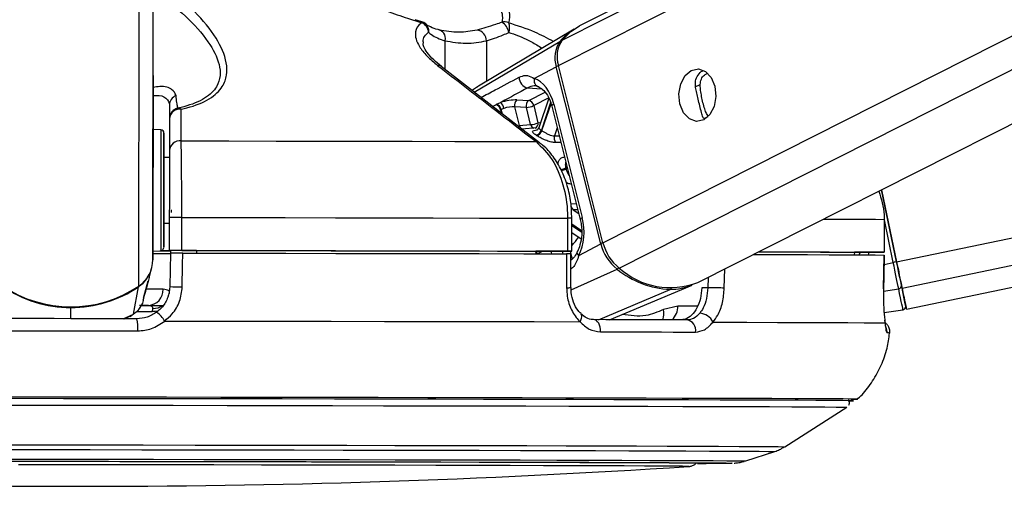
# Model space of a CAD drawing. Header units: millimetres. Extents: x 20 to 19631, y 28 to 16288.
# Tile 8 of 124: x 3429 to 3609, y 6405 to 6490. Entities that reach past the tile are written whole.
import ezdxf

# ---------------------------------------------------------------- set-up
doc = ezdxf.new("R2010")
doc.units = ezdxf.units.MM
doc.header["$LTSCALE"] = 2

msp = doc.modelspace()

# ---------------------------------------------------------------- linework, layer by layer
at = {"color": 8, "linetype": 'Continuous', "lineweight": 25}
for p, q in [((3527.66, 6481.98), (3786.16, 6612.47)), ((3528.32, 6486.62), (3777.64, 6612.47)), ((3535.79, 6449.63), (3858.37, 6612.47)), ((3538.77, 6444.99), (3870.55, 6612.47)), ((3589.44, 6446.15), (4390.15, 6612.47)), ((3590.44, 6441.33), (4414.38, 6612.47)), ((3453.55, 6446.52), (3453.76, 6602.96)), ((3450.97, 6441.7), (3451.17, 6587.81)), ((3506.9, 6486.5), (3506.9, 6481.28)), ((3512.28, 6477.1), (3527.92, 6486.38)), ((3514.5, 6486.48), (3514.49, 6479.07)), ((3513.06, 6478.21), (3511.94, 6477.47)), ((3552.62, 6478.06), (3553.56, 6478.54)), ((3522.05, 6477.9), (3524.56, 6477.72)), ((3522.22, 6475.6), (3525.22, 6477.12)), ((3525.88, 6476.05), (3523.13, 6474.66)), ((3526.23, 6475.2), (3524.54, 6470.17)), ((3524.65, 6470.09), (3526.3, 6474.99)), ((3516.43, 6473.73), (3516.22, 6473.75)), ((3517.08, 6473.9), (3517.25, 6473.25)), ((3517.42, 6473.11), (3517.2, 6473.96)), ((3554.26, 6472.3), (3555.02, 6472.69)), ((3527.44, 6470.6), (3526.94, 6469.14)), ((3526.94, 6469.14), (3527.8, 6469.15)), ((3529.25, 6463.4), (3529.01, 6463.28)), ((3529.05, 6463.1), (3529.29, 6463.23)), ((3529.95, 6456.74), (3530.91, 6456.77)), ((3531.19, 6455.66), (3530.34, 6455.63)), ((3530.34, 6455.63), (3531.37, 6454.93)), ((3588.82, 6446.02), (3587.2, 6453.81)), ((3531.87, 6451.81), (3530.11, 6452.99)), ((3530.11, 6452.78), (3531.88, 6451.6)), ((3526.26, 6448.09), (3526.38, 6447.6)), ((3528.51, 6447.59), (3528.38, 6448.09)), ((3529.8, 6448.09), (3529.92, 6447.6)), ((3582.76, 6447.88), (3582.57, 6447.41)), ((3529.93, 6447.57), (3530.17, 6446.63)), ((3587.14, 6445.67), (3588.82, 6446.02)), ((3529.99, 6441.03), (3538.36, 6444.81)), ((3557.96, 6441.34), (3558.04, 6444.84)), ((3555, 6443.3), (3554.95, 6441.41)), ((3534.95, 6435.57), (3548.06, 6441.11)), ((3587.04, 6440.77), (3589.82, 6441.23)), ((3438.54, 6435.75), (3438.54, 6437.8)), ((3450.6, 6437.04), (3453.41, 6437.04)), ((3553.08, 6438.07), (3549.46, 6438.07)), ((3448.12, 6435.74), (3450.03, 6436.57)), ((3449.36, 6436.21), (3450.03, 6436.57)), ((3582.32, 6421.05), (3582.32, 6421.05))]:
    msp.add_line(p, q, dxfattribs=at)
at = {"color": 7, "linetype": 'Continuous', "lineweight": 25}
for p, q in [((3775.73, 6612.47), (3531.53, 6489.2)), ((3553.14, 6442.36), (3890.13, 6612.47)), ((3591.23, 6437.49), (4433.64, 6612.47)), ((3453.6, 6480.13), (3453.76, 6602.96)), ((3502.67, 6489.98), (3501.48, 6490.35)), ((3530.53, 6488.63), (3513.06, 6478.22)), ((3535.79, 6449.63), (3527.66, 6481.98)), ((3453.6, 6480.13), (3453.55, 6446.52)), ((3524.18, 6467.87), (3506.23, 6481.79)), ((3523.25, 6479.62), (3527.27, 6481.77)), ((3535.39, 6449.42), (3527.27, 6481.77)), ((3456.59, 6474.75), (3456.58, 6465.2)), ((3516.36, 6474.9), (3517.06, 6475.21)), ((3520.07, 6475.7), (3522.22, 6475.6)), ((3523.13, 6474.66), (3523.91, 6471.53)), ((3525.88, 6476.04), (3524.06, 6470.61)), ((3526.81, 6474.93), (3532.01, 6454.21)), ((3517.7, 6474.15), (3517.2, 6473.96)), ((3519.64, 6474.42), (3520.49, 6471.04)), ((3521.79, 6474.32), (3519.64, 6474.42)), ((3522.58, 6471.2), (3521.79, 6474.32)), ((3526.44, 6474.56), (3531.65, 6453.85)), ((3456.59, 6472.25), (3456.58, 6466.46)), ((3520.49, 6471.04), (3522.58, 6471.2)), ((3455.01, 6470.23), (3453.58, 6470.31)), ((3523.7, 6470.58), (3520.94, 6470.38)), ((3456.58, 6465.2), (3455.58, 6465.2)), ((3456.58, 6465.2), (3456.58, 6465.2)), ((3589.44, 6446.15), (3586.71, 6459.31)), ((3586.71, 6459.31), (3589.44, 6446.15)), ((3455.56, 6453.2), (3456.56, 6453.2)), ((3456.56, 6454.23), (3456.55, 6448.23)), ((3458.82, 6448.23), (3458.83, 6454.23)), ((3529.32, 6454.09), (3529.31, 6448.09)), ((3530.1, 6448.09), (3530.11, 6454.09)), ((3587.18, 6453.88), (3587.18, 6447.88)), ((3587.2, 6453.88), (3587.18, 6453.88)), ((3587.2, 6447.88), (3587.2, 6453.88)), ((3530.11, 6451.47), (3531.78, 6450.34)), ((3531.38, 6447.27), (3535.39, 6449.42)), ((3453.55, 6448.1), (3454.98, 6448.17)), ((3456.55, 6448.21), (3456.55, 6448.23)), ((3461.55, 6448.2), (3456.55, 6448.21)), ((3456.55, 6448.21), (3456.55, 6448.19)), ((3456.55, 6448.21), (3456.55, 6448.18)), ((3456.55, 6448.19), (3456.77, 6448.19)), ((3456.55, 6448.18), (3456.55, 6448.19)), ((3456.76, 6447.73), (3456.65, 6441.62)), ((3456.77, 6448.21), (3456.76, 6447.71)), ((3461.55, 6448.21), (3461.55, 6447.72)), ((3523.52, 6448.1), (3523.52, 6447.6)), ((3529.52, 6448.09), (3523.52, 6448.09)), ((3581.72, 6447.89), (3581.71, 6447.42)), ((3585.2, 6447.88), (3581.72, 6447.88)), ((3529.93, 6441.45), (3529.93, 6447.59)), ((3587.06, 6441.21), (3587.16, 6447.38)), ((3587.14, 6447.38), (3587.15, 6447.38)), ((3452.88, 6443.26), (3453.33, 6444.93)), ((3451.93, 6439.77), (3452.72, 6442.68)), ((3452.88, 6443.26), (3452.69, 6442.57)), ((3450.03, 6436.57), (3450.95, 6441.6)), ((3529.93, 6441.45), (3529.93, 6441.45)), ((3537.01, 6435.57), (3552.09, 6441.9)), ((3554.95, 6441.41), (3553.85, 6441.41)), ((3587.04, 6441.21), (3587.06, 6441.21)), ((3451.79, 6439.11), (3451.89, 6439.49)), ((3451.87, 6439.59), (3451.94, 6439.77)), ((3451.96, 6439.84), (3451.97, 6439.89)), ((3452.73, 6438.18), (3451.13, 6438.18)), ((3453.48, 6437.63), (3453.41, 6437.04)), ((3549.46, 6438.07), (3546.83, 6437.43)), ((3587.15, 6436.87), (3590.61, 6437.4)), ((3448.32, 6435.72), (3449.37, 6436.19)), ((3449.39, 6436.15), (3449.76, 6436.43)), ((3531.76, 6436.65), (3531.74, 6436.67)), ((3569.04, 6412.37), (3580.36, 6419.58)), ((3561.87, 6409.78), (3567.2, 6411.5))]:
    msp.add_line(p, q, dxfattribs=at)
at = {"color": 8, "linetype": 'Continuous', "lineweight": 25, "flags": 128}
for points in [[(3502.67, 6489.98), (3502.69, 6489.97), (3502.7, 6489.95), (3502.71, 6489.91), (3502.71, 6489.87), (3502.72, 6489.81)], [(3526.81, 6474.93), (3526.65, 6474.83), (3526.53, 6474.74), (3526.46, 6474.65), (3526.44, 6474.58), (3526.44, 6474.56)], [(3523.91, 6471.53), (3524.24, 6471.57), (3524.38, 6471.58)], [(3455.01, 6470.23), (3455.01, 6470.22), (3455.01, 6469.69), (3455.01, 6468.44), (3455.01, 6466.57), (3455.01, 6464.19), (3455, 6461.47)], [(3455, 6461.47), (3455, 6458.6), (3454.99, 6455.77), (3454.99, 6453.18), (3454.99, 6450.99), (3454.99, 6449.37), (3454.98, 6448.41), (3454.98, 6448.17)], [(3532.01, 6454.21), (3531.85, 6454.11), (3531.73, 6454.02), (3531.66, 6453.93), (3531.65, 6453.86), (3531.65, 6453.85)], [(3576.1, 6453.95), (3577.14, 6453.94), (3580.54, 6453.93), (3583.36, 6453.91), (3585.58, 6453.9), (3587.18, 6453.88)], [(3531.38, 6447.27), (3531.24, 6447.45), (3531.14, 6447.63), (3531.1, 6447.79), (3531.1, 6447.94), (3531.13, 6448.01)], [(3450.93, 6441.68), (3450.95, 6441.63), (3450.95, 6441.6)], [(3455.44, 6441.12), (3454.55, 6441.12), (3453.45, 6441.12), (3452.32, 6441.12)], [(3438.54, 6437.9), (3438.54, 6437.89), (3438.54, 6437.84), (3438.54, 6437.8)], [(3454.5, 6437.14), (3454.01, 6437.05), (3453.41, 6437.04)], [(3531.6, 6435.19), (3531.77, 6435.51), (3531.89, 6435.83), (3531.93, 6436.12), (3531.91, 6436.37), (3531.82, 6436.57), (3531.76, 6436.65)], [(3422.86, 6412.74), (3432.48, 6412.73), (3442.12, 6412.71), (3451.75, 6412.7), (3461.3, 6412.69), (3470.73, 6412.67), (3479.99, 6412.65), (3489.02, 6412.64), (3497.77, 6412.62), (3506.19, 6412.6), (3514.25, 6412.58), (3521.9, 6412.57), (3529.09, 6412.55), (3535.78, 6412.53), (3541.94, 6412.51), (3547.54, 6412.49), (3552.54, 6412.48), (3556.92, 6412.46), (3560.66, 6412.44), (3563.72, 6412.42), (3566.1, 6412.41), (3567.79, 6412.39), (3568.77, 6412.38), (3569.04, 6412.37)], [(3423.08, 6411.87), (3432.56, 6411.86), (3442.07, 6411.84), (3451.56, 6411.83), (3460.98, 6411.82), (3470.28, 6411.8), (3479.4, 6411.78), (3488.3, 6411.77), (3496.93, 6411.75), (3505.24, 6411.73), (3513.19, 6411.72), (3520.72, 6411.7), (3527.81, 6411.68), (3534.41, 6411.66), (3540.49, 6411.64), (3546.01, 6411.63), (3550.94, 6411.61), (3555.26, 6411.59), (3558.94, 6411.57), (3561.96, 6411.56), (3564.31, 6411.54), (3565.97, 6411.53), (3566.93, 6411.51), (3567.2, 6411.5)], [(3425.68, 6410.13), (3435, 6410.12), (3444.34, 6410.1), (3453.64, 6410.09), (3462.86, 6410.07), (3471.93, 6410.06), (3480.82, 6410.04), (3489.46, 6410.03), (3497.81, 6410.01), (3505.83, 6409.99), (3513.45, 6409.98), (3520.65, 6409.96), (3527.37, 6409.94), (3533.59, 6409.92), (3539.26, 6409.9), (3544.36, 6409.89), (3548.85, 6409.87), (3552.7, 6409.85), (3555.91, 6409.84), (3558.44, 6409.82), (3560.28, 6409.81), (3561.43, 6409.79), (3561.87, 6409.78), (3561.87, 6409.78)], [(3559.39, 6409.39), (3559.38, 6409.39), (3559.35, 6409.39)]]:
    msp.add_lwpolyline(points, dxfattribs=at)
at = {"color": 7, "linetype": 'Continuous', "lineweight": 25, "flags": 128}
for points in [[(3528.32, 6486.62), (3529.93, 6488.19), (3531.53, 6489.2)], [(3505.8, 6488.47), (3506.06, 6488.44), (3506.3, 6488.33), (3506.51, 6488.14), (3506.68, 6487.9), (3506.81, 6487.6), (3506.9, 6487.26), (3506.93, 6486.89), (3506.9, 6486.5)], [(3551.92, 6481.09), (3553.23, 6481.37), (3554.51, 6480.91), (3555.57, 6479.79), (3556.25, 6478.19), (3556.44, 6476.33), (3556.12, 6474.52), (3555.32, 6473.01), (3554.19, 6472.05), (3552.88, 6471.78), (3551.59, 6472.23), (3550.53, 6473.35), (3549.85, 6474.96), (3549.66, 6476.81), (3549.99, 6478.63), (3550.78, 6480.13), (3551.92, 6481.09)], [(3453.59, 6474.61), (3453.59, 6474.63), (3453.59, 6473.94), (3453.59, 6472.63), (3453.58, 6470.91), (3453.58, 6469.03), (3453.58, 6467.29), (3453.58, 6465.96), (3453.58, 6465.22), (3453.58, 6465.2), (3453.58, 6465.9), (3453.58, 6467.21), (3453.58, 6468.93), (3453.58, 6470.8), (3453.59, 6472.54), (3453.59, 6473.88), (3453.59, 6474.61)], [(3516.24, 6474.83), (3516.27, 6474.85), (3516.36, 6474.9)], [(3517.2, 6473.96), (3517.11, 6473.91), (3517.08, 6473.9)], [(3455.57, 6461.35), (3455.57, 6463.92), (3455.58, 6466.17), (3455.58, 6467.94), (3455.58, 6469.12), (3455.58, 6469.62), (3455.58, 6469.41), (3455.58, 6468.51), (3455.58, 6466.97), (3455.58, 6465.2)], [(3458.72, 6468.21), (3467.45, 6468.2), (3476.06, 6468.18), (3484.53, 6468.17), (3492.83, 6468.15), (3500.9, 6468.14), (3508.74, 6468.12), (3516.3, 6468.11), (3523.56, 6468.09)], [(3455.58, 6465.2), (3455.58, 6465.53), (3455.58, 6465.8), (3455.58, 6465.35), (3455.57, 6464.24), (3455.57, 6462.59), (3455.57, 6460.56)], [(3455.56, 6453.2), (3455.56, 6452.24), (3455.56, 6450.47), (3455.55, 6449.29), (3455.55, 6448.79), (3455.55, 6449), (3455.56, 6449.9), (3455.56, 6451.44), (3455.56, 6453.5), (3455.56, 6455.96), (3455.57, 6458.64), (3455.57, 6461.35)], [(3455.57, 6460.56), (3455.57, 6458.39), (3455.56, 6456.31), (3455.56, 6454.54), (3455.56, 6453.28), (3455.56, 6452.65), (3455.56, 6452.74), (3455.56, 6453.2)], [(3456.91, 6455.61), (3456.91, 6455.61), (3456.91, 6455.6), (3456.91, 6455.57), (3456.91, 6455.52), (3456.91, 6455.46), (3456.91, 6455.39), (3456.9, 6455.31), (3456.9, 6455.22), (3456.9, 6455.12)], [(3458.83, 6454.23), (3468.34, 6454.21), (3477.72, 6454.2), (3486.94, 6454.18), (3495.96, 6454.16), (3504.75, 6454.15), (3513.26, 6454.13), (3521.46, 6454.11), (3529.32, 6454.09)], [(3454.85, 6448.17), (3456.25, 6448.17), (3456.77, 6448.17)], [(3458.82, 6448.23), (3468.33, 6448.21), (3477.71, 6448.2), (3486.93, 6448.18), (3495.96, 6448.16), (3504.74, 6448.15), (3513.25, 6448.13), (3521.45, 6448.11), (3529.31, 6448.09)], [(3458.92, 6441.55), (3458.99, 6445.55), (3459.04, 6447.73)], [(3459.04, 6447.73), (3468.49, 6447.71), (3477.82, 6447.69), (3486.98, 6447.68), (3495.95, 6447.66), (3504.69, 6447.65), (3513.16, 6447.63), (3521.32, 6447.61), (3529.14, 6447.59)], [(3461.55, 6448.21), (3469.86, 6448.2), (3478.07, 6448.19), (3486.14, 6448.17), (3494.04, 6448.16), (3501.76, 6448.14), (3509.26, 6448.13), (3516.53, 6448.11), (3523.52, 6448.1)], [(3529.31, 6448.09), (3529.62, 6448.09), (3529.86, 6448.09), (3530.02, 6448.09), (3530.1, 6448.09), (3530.08, 6448.09), (3529.98, 6448.09), (3529.78, 6448.09), (3529.52, 6448.09)], [(3564.27, 6447.98), (3565.14, 6447.98), (3569.05, 6447.96), (3572.52, 6447.95), (3575.52, 6447.93), (3578.07, 6447.92), (3580.13, 6447.9), (3581.72, 6447.89)], [(3564.3, 6447.99), (3568.63, 6447.98), (3573.16, 6447.96), (3577.13, 6447.94), (3580.54, 6447.93), (3583.35, 6447.91), (3585.57, 6447.9), (3587.18, 6447.88)], [(3587.18, 6447.88), (3587.19, 6447.88), (3587.11, 6447.88), (3586.95, 6447.88), (3586.7, 6447.88), (3586.39, 6447.88), (3586.02, 6447.88), (3585.62, 6447.88), (3585.2, 6447.88)], [(3529.14, 6447.59), (3529.14, 6443.59), (3529.14, 6441.42)], [(3563.31, 6447.5), (3563.65, 6447.5), (3568.68, 6447.48), (3573.18, 6447.46), (3577.13, 6447.44), (3580.52, 6447.43), (3583.32, 6447.41), (3585.53, 6447.4), (3587.15, 6447.38)], [(3587.15, 6447.38), (3587.08, 6443.38), (3587.04, 6441.21)], [(3589.82, 6441.23), (3589.73, 6441.66), (3589.62, 6442.16), (3589.51, 6442.72), (3589.38, 6443.32), (3589.25, 6443.96), (3589.11, 6444.63), (3588.97, 6445.32), (3588.82, 6446.02)], [(3590.44, 6441.33), (3590.35, 6441.77), (3590.25, 6442.27), (3590.13, 6442.83), (3590, 6443.43), (3589.87, 6444.08), (3589.73, 6444.75), (3589.59, 6445.45), (3589.44, 6446.15)], [(3589.44, 6446.15), (3589.57, 6445.52), (3589.7, 6444.9), (3589.82, 6444.3), (3589.94, 6443.72), (3590.06, 6443.18), (3590.16, 6442.68), (3590.25, 6442.23), (3590.33, 6441.84)], [(3557.96, 6441.34), (3557.66, 6441.35), (3557.31, 6441.36), (3556.92, 6441.37), (3556.5, 6441.38), (3556.07, 6441.39), (3555.66, 6441.4), (3555.28, 6441.41), (3554.95, 6441.41)], [(3590.61, 6437.4), (3590.6, 6437.46), (3590.56, 6437.65), (3590.49, 6437.95), (3590.41, 6438.38), (3590.29, 6438.92), (3590.16, 6439.58), (3590, 6440.35), (3589.82, 6441.23)], [(3590.33, 6441.84), (3590.51, 6440.99), (3590.67, 6440.24), (3590.8, 6439.6), (3590.91, 6439.07), (3590.99, 6438.65), (3591.06, 6438.35), (3591.09, 6438.17), (3591.1, 6438.11)], [(3591.1, 6438.14), (3591.18, 6437.73), (3591.23, 6437.49), (3591.18, 6437.74), (3591.03, 6438.48), (3590.78, 6439.68), (3590.44, 6441.33)], [(3451.53, 6438.17), (3453.51, 6438.17), (3455.5, 6438.17)], [(3450.64, 6435.73), (3447.62, 6435.74), (3444.59, 6435.74), (3441.57, 6435.75), (3438.54, 6435.75), (3435.51, 6435.76), (3432.48, 6435.76), (3429.45, 6435.76), (3426.43, 6435.77)], [(3455.72, 6435.33), (3466, 6435.31), (3476.15, 6435.3), (3486.12, 6435.28), (3495.86, 6435.26), (3505.32, 6435.24), (3514.46, 6435.22), (3523.23, 6435.21), (3531.6, 6435.19)], [(3535.34, 6433.36), (3535.34, 6433.78), (3535.28, 6434.19), (3535.17, 6434.57), (3535.01, 6434.91), (3534.81, 6435.19), (3534.58, 6435.4), (3534.32, 6435.53), (3534.05, 6435.58)], [(3551.17, 6435.53), (3549.19, 6435.54), (3547.16, 6435.54), (3545.08, 6435.55), (3542.96, 6435.55), (3540.8, 6435.56), (3538.59, 6435.56), (3536.34, 6435.57), (3534.05, 6435.58)], [(3555.9, 6435.12), (3562.07, 6435.1), (3567.65, 6435.08), (3572.61, 6435.06), (3576.92, 6435.04), (3580.56, 6435.03), (3583.52, 6435.01), (3585.78, 6434.99), (3587.33, 6434.98)], [(3426.27, 6433.55), (3429.33, 6433.55), (3432.39, 6433.55), (3435.46, 6433.54), (3438.53, 6433.54), (3441.6, 6433.53), (3444.67, 6433.53), (3447.74, 6433.53), (3450.8, 6433.52)], [(3535.34, 6433.36), (3537.66, 6433.35), (3539.94, 6433.35), (3542.17, 6433.34), (3544.37, 6433.34), (3546.51, 6433.33), (3548.62, 6433.32), (3550.67, 6433.32), (3552.68, 6433.31)], [(3582.32, 6421.05), (3582.13, 6421.06), (3581.25, 6421.07), (3579.68, 6421.09), (3577.42, 6421.1), (3574.49, 6421.12), (3570.89, 6421.14), (3566.65, 6421.16), (3561.78, 6421.17), (3556.32, 6421.19), (3550.28, 6421.21), (3543.69, 6421.23), (3536.59, 6421.25), (3529.02, 6421.27), (3521, 6421.29), (3512.58, 6421.31), (3503.8, 6421.32), (3494.71, 6421.34), (3485.34, 6421.36), (3475.74, 6421.38), (3465.96, 6421.39), (3456.04, 6421.41), (3446.04, 6421.42), (3436.01, 6421.44), (3425.98, 6421.45)], [(3580.57, 6420.74), (3580.68, 6420.74), (3581.48, 6420.75), (3581.57, 6420.77), (3580.95, 6420.78), (3579.62, 6420.8), (3577.58, 6420.81), (3574.85, 6420.83), (3571.44, 6420.85), (3567.37, 6420.86), (3562.66, 6420.88), (3557.33, 6420.9), (3551.41, 6420.92), (3544.92, 6420.94), (3537.91, 6420.96), (3530.4, 6420.98), (3522.43, 6421), (3514.04, 6421.01), (3505.28, 6421.03), (3496.18, 6421.05), (3486.8, 6421.07), (3477.18, 6421.09), (3467.36, 6421.1), (3457.4, 6421.12), (3447.35, 6421.13), (3437.25, 6421.15), (3427.16, 6421.16)], [(3580.58, 6420.74), (3581.3, 6420.75), (3581.39, 6420.77), (3580.77, 6420.78), (3579.44, 6420.8), (3577.4, 6420.81), (3574.68, 6420.83), (3571.28, 6420.85), (3567.21, 6420.86), (3562.5, 6420.88), (3557.18, 6420.9), (3551.26, 6420.92), (3544.79, 6420.94), (3537.78, 6420.96), (3530.28, 6420.98), (3522.32, 6421), (3513.95, 6421.01), (3505.2, 6421.03), (3496.11, 6421.05), (3486.74, 6421.07), (3477.13, 6421.09), (3467.33, 6421.1), (3457.38, 6421.12), (3447.34, 6421.13), (3437.26, 6421.15), (3427.18, 6421.16)], [(3427.26, 6419.98), (3437.26, 6419.97), (3447.27, 6419.95), (3457.24, 6419.94), (3467.11, 6419.92), (3476.84, 6419.91), (3486.37, 6419.89), (3495.67, 6419.87), (3504.69, 6419.85), (3513.37, 6419.84), (3521.69, 6419.82), (3529.58, 6419.8), (3537.03, 6419.78), (3543.98, 6419.76), (3550.41, 6419.74), (3556.28, 6419.72), (3561.56, 6419.7), (3566.23, 6419.69), (3570.27, 6419.67), (3573.65, 6419.65), (3576.35, 6419.63), (3578.37, 6419.62), (3579.69, 6419.6), (3580.31, 6419.59), (3580.36, 6419.58)], [(3420.51, 6409.73), (3429.48, 6409.72), (3438.5, 6409.71), (3447.52, 6409.7), (3456.49, 6409.68), (3465.35, 6409.67), (3474.04, 6409.65), (3482.51, 6409.64), (3490.71, 6409.62), (3498.59, 6409.6), (3506.1, 6409.59), (3513.19, 6409.57), (3519.82, 6409.55), (3525.95, 6409.54), (3531.54, 6409.52), (3536.55, 6409.5), (3540.97, 6409.49), (3544.75, 6409.47), (3547.87, 6409.45), (3550.32, 6409.44), (3552.09, 6409.42), (3553.15, 6409.41), (3553.5, 6409.4), (3553.5, 6409.4)], [(3426.94, 6409.73), (3436.19, 6409.72), (3445.45, 6409.71), (3454.66, 6409.69), (3463.79, 6409.68), (3472.76, 6409.66), (3481.54, 6409.65), (3490.06, 6409.63), (3498.28, 6409.61), (3506.15, 6409.6), (3513.62, 6409.58), (3520.65, 6409.56), (3527.2, 6409.54), (3533.23, 6409.53), (3538.7, 6409.51), (3543.59, 6409.49), (3547.86, 6409.48), (3551.48, 6409.46), (3554.44, 6409.44), (3556.73, 6409.43), (3558.32, 6409.41), (3559.2, 6409.4), (3559.39, 6409.39)], [(3551.49, 6408.77), (3551.5, 6408.77), (3551.28, 6408.79), (3550.35, 6408.8), (3548.71, 6408.81), (3546.38, 6408.83), (3543.36, 6408.84), (3539.68, 6408.86), (3535.36, 6408.88), (3530.43, 6408.89), (3524.91, 6408.91), (3518.85, 6408.93), (3512.28, 6408.94), (3505.25, 6408.96), (3497.79, 6408.98), (3489.96, 6408.99), (3481.81, 6409.01), (3473.38, 6409.03), (3464.72, 6409.04), (3455.91, 6409.05), (3446.98, 6409.07), (3438, 6409.08), (3429.02, 6409.09)]]:
    msp.add_lwpolyline(points, dxfattribs=at)
at = {"color": 7, "linetype": 'Continuous', "lineweight": 25}
for centre, radius, start, end in [((3502.11, 6488.06), 2, 49.1592, 73.5582), ((3501.74, 6487.83), 2.21, 6.027, 63.8671), ((3517.74, 6487.87), 2.07, 66.5136, 101.7952), ((3515.75, 6487.44), 2.92, 11.5331, 57.4979), ((3516.15, 6488.83), 2.59, 341.7057, 21.166), ((3512.47, 6486.45), 2.03, 0.8121, 81.2208), ((3535.72, 6479.98), 10.09, 120.9416, 140.6311), ((3532.28, 6483.41), 5.28, 145.8232, 198.1191), ((3532.71, 6483.63), 5.31, 145.8232, 198.1191), ((3522.42, 6479.8), 1.94, 178.5099, 258.9963), ((3524.39, 6479.26), 1.2, 162.4008, 256.1739), ((3458.5, 6474.72), 1.91, 111.844, 179.2267), ((3515.88, 6473.66), 1.23, 11.0882, 72.6396), ((3516, 6473.72), 1.23, 11.0655, 72.8389), ((3516.13, 6473.93), 1.58, 8.0633, 54.0109), ((3520.81, 6474.74), 1.21, 127.4712, 195.3568), ((3522.95, 6474.64), 1.21, 127.4712, 195.3568), ((3521.61, 6477.87), 3.55, 272.8605, 295.2293), ((3521.96, 6474.44), 1.19, 10.5056, 77.2701), ((3458.58, 6472.25), 2, 101.2791, 179.9087), ((3458.49, 6472.11), 1.91, 82.5902, 175.612), ((3458.23, 6473.5), 0.709, 44.701, 93.19), ((3522.4, 6474.74), 3.55, 272.8605, 295.2293), ((3454.98, 6469.63), 0.6, 359.923, 86.923), ((3523.31, 6470.51), 1.27, 281.5477, 344.4829), ((3519.6, 6463.24), 7.22, 55.6457, 56.6751), ((3523.42, 6470.46), 1.28, 281.3914, 343.6705), ((3520.22, 6463.61), 7.86, 55.6457, 56.6751), ((3458.48, 6466.32), 1.91, 82.868, 175.6244), ((3528.24, 6468.73), 1.36, 162.4492, 215.8109), ((3513.66, 6459.33), 15.84, 13.7793, 14.4245), ((3531.14, 6456.53), 1.21, 170.2643, 228.2861), ((3457.62, 6014.51), 439.72, 89.8423, 90.1381), ((3543.62, 6451.45), 8.47, 193.8257, 231.6289), ((3544.06, 6451.67), 8.52, 193.8257, 231.6289), ((3454.35, 6826.96), 379.29, 269.875, 270.3647), ((3454.95, 6448.77), 0.6, 272.923, 359.923), ((3455.25, 6588.48), 140.3, 269.9058, 270.5305), ((3457.61, 6008.51), 439.72, 89.8423, 90.1381), ((3447.71, 6446.55), 5.84, 303.9398, 359.7303), ((3613.77, 6326.72), 121.89, 101.5141, 101.8108), ((3447.68, 6446.44), 5.84, 304.0418, 345.0705), ((3548.8, 6457.65), 16.55, 230.8951, 267.4201), ((3548.09, 6455.33), 13.91, 227.9617, 291.2824), ((3438.57, 6460.03), 22.13, 235.7557, 304.0903), ((3438.55, 6459.85), 22.05, 235.7265, 269.9731), ((3438.59, 6459.85), 22.05, 269.8729, 304.1194), ((3452.58, 6441.03), 2.85, 272.9666, 1.8414), ((3459.1, 6484.22), 42.67, 266.704, 269.7555), ((3548.16, 6451.4), 10.28, 269.4316, 292.4884), ((3589.78, 6441.79), 0.56, 274.0772, 5.1688), ((3449.88, 6431.61), 6.92, 32.487, 50.5386), ((3590.52, 6437.99), 0.6, 278.734, 11.734), ((3443.72, 6434.12), 7.1, 355.1398, 13.1255), ((3550.86, 6433.69), 1.87, 348.3376, 80.3037), ((3553.36, 6433.96), 2.79, 24.5606, 87.5796), ((3581.34, 6440.5), 19.47, 269.2856, 272.8908), ((3440.77, 8098.71), 1693.56, 266.09752, 273.74842), ((3553.72, 6812.5), 403.16, 269.9104, 270.8)]:
    msp.add_arc(centre, radius, start, end, dxfattribs=at)
at = {"color": 8, "linetype": 'Continuous', "lineweight": 25}
for centre, radius, start, end in [((3502.31, 6488.34), 1.66, 350.2128, 47.9775), ((3528.12, 6486), 0.431, 83.4825, 118.9245), ((3505.71, 6481.09), 0.905, 53.0682, 98.0761), ((3528.12, 6480.05), 1.93, 103.3355, 116.4357), ((3521.35, 6471.21), 0.874, 191.3871, 250.4859), ((3523.42, 6471.36), 0.864, 191.2199, 252.4099), ((3523.05, 6471.36), 0.885, 295.2575, 11.1449), ((3523.66, 6467.2), 0.894, 52.1687, 97.0028), ((3527.49, 6466.43), 3.5, 279.9705, 295.697), ((3527.54, 6466.39), 3.62, 280.2492, 294.6529), ((3529.34, 6363.1), 90.99, 89.5169, 90.0142), ((3522.04, 6456.57), 11, 317.1326, 327.4734), ((3536.25, 6447.7), 1.93, 103.329, 116.4353), ((3522.27, 6447.16), 1.49, 17.0574, 32.135), ((3522.39, 6447.21), 1.49, 15.5344, 36.3349), ((3537.92, 6445.67), 0.966, 297.0647, 321.6255), ((3529.33, 6446.19), 4.78, 267.7696, 277.2742), ((3547.87, 6441.52), 0.448, 294.8365, 330.2419), ((3453.64, 6440.76), 3.13, 266.9631, 306.2372), ((3543.97, 6436.64), 2.97, 338.3275, 15.4695), ((3546.17, 6437.95), 3.29, 312.9666, 2.0773), ((3585.7, 6433.37), 2.01, 353.7235, 24.4343), ((3587.81, 6429), 4.15, 84.5636, 91.5237)]:
    msp.add_arc(centre, radius, start, end, dxfattribs=at)
at = {"color": 7, "linetype": 'Continuous', "lineweight": 25}
for centre, major_axis, ratio, start_param, end_param in [((3522.16, 6472.45), (-0.15, 7.38), 0.67204, 5.041986, 6.032652), ((3518.32, 6474.75), (2.74, 0.58), 0.275806, 0.817832, 1.987525), ((3518.51, 6473.81), (1.77, 0.33), 0.295802, 0.82501, 1.994704), ((3527.37, 6451.73), (-0.15, 7.38), 0.67204, 4.051321, 5.041986)]:
    msp.add_ellipse(centre, major_axis=major_axis, ratio=ratio, start_param=start_param, end_param=end_param, dxfattribs=at)
at = {"color": 8, "linetype": 'Continuous', "lineweight": 25}
for centre, major_axis, ratio, start_param, end_param in [((3518.39, 6473.75), (1.77, 0.33), 0.295802, 2.81091, 3.159182), ((3577.35, 6449.95), (4.84, 5.57), 0.999929, 5.076218, 5.144127)]:
    msp.add_ellipse(centre, major_axis=major_axis, ratio=ratio, start_param=start_param, end_param=end_param, dxfattribs=at)
at = {"color": 7, "linetype": 'Continuous', "lineweight": 25}
for points, knots in [([(3458.74, 6474), (3459.09, 6474.08), (3461.07, 6474.54), (3464.13, 6475.79), (3466.35, 6477.95), (3467.16, 6480.23), (3467.06, 6483.19), (3465.26, 6487.14), (3461.37, 6491.95), (3457.65, 6495.07), (3455.77, 6496.65)], [0, 0, 0, 0, 0.024025, 0.134638, 0.244509, 0.33263, 0.423982, 0.601094, 0.798253, 1, 1, 1, 1]), ([(3484.76, 6496.6), (3485.94, 6496.08), (3488.3, 6495.05), (3491.98, 6493.55), (3495.77, 6492.1), (3499.37, 6490.83), (3501.7, 6490.12), (3502.72, 6489.81)], [0, 0, 0, 0, 0.206298, 0.413382, 0.623939, 0.836399, 1, 1, 1, 1]), ([(3514.39, 6496.22), (3515.14, 6495.27), (3516.67, 6493.35), (3517.55, 6491.23), (3517.37, 6490.18), (3517.32, 6489.9)], [0, 0, 0, 0, 0.414625, 0.838122, 1, 1, 1, 1]), ([(3518.56, 6489.77), (3518.65, 6490.08), (3518.97, 6491.15), (3518.32, 6493.41), (3516.91, 6495.47), (3516.19, 6496.51)], [0, 0, 0, 0, 0.163716, 0.575625, 1, 1, 1, 1]), ([(3502.72, 6489.81), (3502.66, 6489.77), (3501.99, 6489.34), (3501.21, 6488.03), (3501.84, 6485.86), (3503.51, 6483.72), (3504.89, 6482.56), (3505.58, 6481.98)], [0, 0, 0, 0, 0.024281, 0.282768, 0.612987, 0.806483, 1, 1, 1, 1]), ([(3506.02, 6488.46), (3505.91, 6488.48), (3505.2, 6488.63), (3504.25, 6489.01), (3503.54, 6489.42), (3503.42, 6489.57), (3503.42, 6489.57)], [0, 0, 0, 0, 0.088964, 0.535096, 0.997982, 1, 1, 1, 1]), ([(3517.32, 6489.9), (3516.93, 6489.75), (3515.25, 6489.15), (3513.86, 6488.75), (3512.78, 6488.45)], [0, 0, 0, 0, 0.2315911, 1, 1, 1, 1]), ([(3503.94, 6488.06), (3504.1, 6487.91), (3504.8, 6487.25), (3505.99, 6486.83), (3506.9, 6486.5)], [0, 0, 0, 0, 0.231926, 1, 1, 1, 1]), ([(3512.78, 6488.45), (3511.68, 6488.25), (3509.46, 6487.85), (3507.03, 6488.26), (3505.8, 6488.47)], [0, 0, 0, 0, 0.492367, 1, 1, 1, 1]), ([(3514.5, 6486.48), (3515.48, 6486.8), (3516.76, 6487.22), (3518.26, 6487.87), (3518.61, 6488.02)], [0, 0, 0, 0, 0.768074, 1, 1, 1, 1]), ([(3506.28, 6481.82), (3505.78, 6482.21), (3504.69, 6483.09), (3503.6, 6484.37), (3503, 6485.43), (3502.92, 6485.95), (3502.93, 6486.01), (3502.93, 6486.01)], [0, 0, 0, 0, 0.2209572, 0.4867414, 0.7411551, 0.9896472, 1, 1, 1, 1]), ([(3506.9, 6486.5), (3508.2, 6486.28), (3510.83, 6485.84), (3513.26, 6486.26), (3514.5, 6486.48)], [0, 0, 0, 0, 0.492725, 1, 1, 1, 1]), ([(3505.58, 6481.98), (3506.41, 6481.34), (3510.55, 6478.15), (3516.54, 6473.52), (3521.7, 6469.53), (3523.56, 6468.09)], [0, 0, 0, 0, 0.138099, 0.690493, 1, 1, 1, 1]), ([(3520.48, 6479.85), (3520.87, 6480), (3521.4, 6480.2), (3522.3, 6480.12), (3522.84, 6479.84), (3523.25, 6479.62)], [0, 0, 0, 0, 0.4178675, 0.5540042, 1, 1, 1, 1]), ([(3552.7, 6477.98), (3552.67, 6478.39), (3552.61, 6479.2), (3553.15, 6480.24), (3553.65, 6480.87), (3553.99, 6480.98), (3554, 6480.98)], [0, 0, 0, 0, 0.329187, 0.657873, 0.996423, 1, 1, 1, 1]), ([(3553.56, 6478.54), (3553.6, 6478.86), (3553.69, 6479.52), (3554.21, 6480.24), (3554.69, 6480.44), (3554.88, 6480.53)], [0, 0, 0, 0, 0.3756584, 0.7508295, 1, 1, 1, 1]), ([(3524.1, 6478.1), (3523.81, 6478.18), (3523.11, 6478.37), (3522.43, 6478.07), (3522.05, 6477.9)], [0, 0, 0, 0, 0.429774, 1, 1, 1, 1]), ([(3555.02, 6472.69), (3554.89, 6472.9), (3554.64, 6473.29), (3554.29, 6474.3), (3553.99, 6475.44), (3553.75, 6476.62), (3553.59, 6477.67), (3553.57, 6478.26), (3553.56, 6478.54)], [0, 0, 0, 0, 0.204636, 0.376335, 0.548834, 0.703363, 0.864285, 1, 1, 1, 1]), ([(3458.19, 6474.21), (3458.15, 6474.28), (3458.07, 6474.44), (3457.93, 6475.12), (3457.83, 6476.03), (3457.79, 6476.49)], [0, 0, 0, 0, 0.2749186, 0.6357682, 1, 1, 1, 1]), ([(3512.89, 6478.11), (3512.82, 6478.07), (3512.48, 6477.9), (3512.18, 6477.66), (3511.94, 6477.47)], [0, 0, 0, 0, 0.224129, 1, 1, 1, 1]), ([(3522.05, 6477.9), (3520.45, 6477.04), (3518.79, 6476.14), (3517.12, 6475.24), (3517.06, 6475.21)], [0, 0, 0, 0, 0.961066, 1, 1, 1, 1]), ([(3523.9, 6478.14), (3524.04, 6478.08), (3524.46, 6477.9), (3525.23, 6477.22), (3526, 6476.02), (3526.31, 6475), (3526.44, 6474.56)], [0, 0, 0, 0, 0.1515494, 0.4466486, 0.7627476, 1, 1, 1, 1]), ([(3554.06, 6472.56), (3553.98, 6472.83), (3553.81, 6473.35), (3553.49, 6474.54), (3553.18, 6475.8), (3552.91, 6476.97), (3552.77, 6477.65), (3552.7, 6477.98)], [0, 0, 0, 0, 0.222076, 0.445772, 0.640142, 0.821651, 1, 1, 1, 1]), ([(3456.59, 6474.75), (3456.59, 6474.09), (3456.59, 6472.76), (3456.59, 6472.42), (3456.59, 6472.25)], [0, 0, 0, 0, 0.495319, 1, 1, 1, 1]), ([(3515.55, 6474.39), (3515.6, 6474.43), (3515.79, 6474.58), (3516.05, 6474.73), (3516.24, 6474.83)], [0, 0, 0, 0, 0.27439, 1, 1, 1, 1]), ([(3458.72, 6468.21), (3458.72, 6468.85), (3458.73, 6470.78), (3458.73, 6472.71), (3458.74, 6474)], [0, 0, 0, 0, 0.330975, 1, 1, 1, 1]), ([(3516.3, 6473.85), (3516.3, 6473.85), (3516.28, 6473.85), (3516.39, 6473.8), (3516.56, 6473.64), (3516.59, 6473.46), (3516.6, 6473.4)], [0, 0, 0, 0, 0.0951124, 0.3945599, 0.7751933, 1, 1, 1, 1]), ([(3554.26, 6472.3), (3554.21, 6472.34), (3554.11, 6472.41), (3554.08, 6472.52), (3554.06, 6472.56)], [0, 0, 0, 0, 0.572682, 1, 1, 1, 1]), ([(3523.57, 6469.27), (3523.47, 6469.33), (3523.2, 6469.52), (3522.94, 6469.78), (3522.92, 6469.99), (3523.18, 6470.14), (3523.56, 6470.18), (3523.75, 6470.21)], [0, 0, 0, 0, 0.116734, 0.333017, 0.551924, 0.773865, 1, 1, 1, 1]), ([(3524.05, 6470.62), (3524, 6470.52), (3523.92, 6470.32), (3523.73, 6470.18), (3523.65, 6470.14), (3523.66, 6470.15), (3523.66, 6470.15)], [0, 0, 0, 0, 0.33475, 0.649106, 0.895369, 1, 1, 1, 1]), ([(3524.65, 6470.09), (3524.79, 6470), (3525.07, 6469.81), (3525.61, 6469.51), (3526.16, 6469.26), (3526.62, 6469.14), (3526.86, 6469.14), (3526.94, 6469.14)], [0, 0, 0, 0, 0.219859, 0.440343, 0.66314, 0.88549, 1, 1, 1, 1]), ([(3458.83, 6454.23), (3458.83, 6456.01), (3458.83, 6459.59), (3458.79, 6464.33), (3458.75, 6467), (3458.72, 6468.05), (3458.72, 6468.21)], [0, 0, 0, 0, 0.31366, 0.627146, 0.941618, 1, 1, 1, 1]), ([(3523.56, 6468.09), (3524.6, 6467.07), (3526.68, 6465.02), (3528.67, 6460.29), (3529.3, 6456.45), (3529.32, 6454.38), (3529.32, 6454.09)], [0, 0, 0, 0, 0.317078, 0.634488, 0.949899, 1, 1, 1, 1]), ([(3527.14, 6467.93), (3527.01, 6467.94), (3526.65, 6467.94), (3525.95, 6468.1), (3525.1, 6468.41), (3524.29, 6468.81), (3523.88, 6469.07), (3523.67, 6469.2)], [0, 0, 0, 0, 0.119584, 0.349288, 0.573021, 0.788436, 1, 1, 1, 1]), ([(3530.09, 6454.09), (3530.06, 6455.05), (3530, 6457.07), (3529.34, 6460.06), (3528.26, 6462.91), (3526.73, 6465.4), (3525.34, 6467.08), (3524.39, 6467.71), (3524.17, 6467.86)], [0, 0, 0, 0, 0.173694, 0.364518, 0.557243, 0.749854, 0.943083, 1, 1, 1, 1]), ([(3456.58, 6466.46), (3456.58, 6466.32), (3456.58, 6465.4), (3456.57, 6463.07), (3456.57, 6458.92), (3456.56, 6455.79), (3456.56, 6454.23)], [0, 0, 0, 0, 0.058442, 0.373089, 0.686524, 1, 1, 1, 1]), ([(3586.19, 6459.04), (3586.64, 6457.62), (3587.17, 6455.93), (3587.18, 6454.17), (3587.18, 6453.88)], [0, 0, 0, 0, 0.838417, 1, 1, 1, 1]), ([(3531.65, 6453.85), (3531.71, 6453.54), (3531.91, 6452.64), (3531.96, 6451.03), (3531.68, 6449.3), (3531.3, 6448.4), (3531.13, 6448.01)], [0, 0, 0, 0, 0.153996, 0.459566, 0.765706, 1, 1, 1, 1]), ([(3459.04, 6447.73), (3458.81, 6447.73), (3458.36, 6447.73), (3457.72, 6447.73), (3457.2, 6447.73), (3456.84, 6447.73), (3456.79, 6447.73), (3456.76, 6447.73)], [0, 0, 0, 0, 0.197556, 0.39511, 0.592696, 0.790302, 1, 1, 1, 1]), ([(3531.13, 6448.02), (3531.09, 6447.95), (3530.87, 6447.47), (3530.47, 6446.84), (3530.1, 6446.55), (3529.93, 6446.42)], [0, 0, 0, 0, 0.089282, 0.5948, 1, 1, 1, 1]), ([(3529.91, 6447.59), (3529.91, 6447.59), (3529.91, 6447.59), (3529.65, 6447.59), (3529.31, 6447.59), (3529.14, 6447.59)], [0, 0, 0, 0, 0.246345, 0.611985, 1, 1, 1, 1]), ([(3452.69, 6442.57), (3452.56, 6442.09), (3452.29, 6441.1), (3452.01, 6440.1), (3451.87, 6439.59)], [0, 0, 0, 0, 0.4932571, 1, 1, 1, 1]), ([(3456.65, 6441.62), (3456.57, 6440.95), (3456.41, 6439.62), (3455.48, 6438.01), (3454.63, 6437.26), (3454.28, 6436.96)], [0, 0, 0, 0, 0.370015, 0.740315, 1, 1, 1, 1]), ([(3456.62, 6440.36), (3456.59, 6440.55), (3456.52, 6441.02), (3455.84, 6441.08), (3455.44, 6441.12)], [0, 0, 0, 0, 0.416459, 1, 1, 1, 1]), ([(3455.72, 6435.33), (3456.19, 6435.74), (3457.33, 6436.73), (3458.6, 6438.88), (3458.81, 6440.66), (3458.92, 6441.55)], [0, 0, 0, 0, 0.260354, 0.63069, 1, 1, 1, 1]), ([(3529.14, 6441.42), (3529.17, 6440.89), (3529.24, 6439.46), (3529.97, 6437.25), (3530.95, 6435.82), (3531.56, 6435.23), (3531.6, 6435.19)], [0, 0, 0, 0, 0.220493, 0.593656, 0.970348, 1, 1, 1, 1]), ([(3531.79, 6436.71), (3531.61, 6436.87), (3531.05, 6437.35), (3530.38, 6438.7), (3529.94, 6440.21), (3529.98, 6441.15), (3529.99, 6441.45)], [0, 0, 0, 0, 0.166644, 0.508514, 0.844527, 1, 1, 1, 1]), ([(3553.85, 6441.41), (3553.8, 6440.75), (3553.68, 6439.41), (3553, 6437.64), (3552.02, 6436.31), (3550.95, 6435.62), (3550.24, 6435.56), (3549.97, 6435.53)], [0, 0, 0, 0, 0.215288, 0.430555, 0.64649, 0.863795, 1, 1, 1, 1]), ([(3554.95, 6441.41), (3554.89, 6440.75), (3554.78, 6439.41), (3554.21, 6437.8), (3553.69, 6437.06), (3553.48, 6436.75)], [0, 0, 0, 0, 0.370015, 0.740315, 1, 1, 1, 1]), ([(3555.9, 6435.12), (3556.2, 6435.53), (3556.93, 6436.52), (3557.73, 6438.67), (3557.88, 6440.45), (3557.96, 6441.34)], [0, 0, 0, 0, 0.260354, 0.63069, 1, 1, 1, 1]), ([(3587.04, 6441.21), (3587.04, 6440.68), (3587.03, 6439.25), (3587.11, 6437.04), (3587.25, 6435.61), (3587.32, 6435.02), (3587.33, 6434.98)], [0, 0, 0, 0, 0.220493, 0.593656, 0.970348, 1, 1, 1, 1]), ([(3450.39, 6436.89), (3450.48, 6436.95), (3450.81, 6437.19), (3451.15, 6437.61), (3451.3, 6437.99), (3451.34, 6438.08)], [0, 0, 0, 0, 0.2037813, 0.8104495, 1, 1, 1, 1]), ([(3454.28, 6436.96), (3453.7, 6436.59), (3452.58, 6435.89), (3451.27, 6435.78), (3450.64, 6435.73)], [0, 0, 0, 0, 0.519417, 1, 1, 1, 1]), ([(3452.73, 6438.18), (3452.96, 6438.16), (3453.24, 6438.14), (3453.47, 6437.94), (3453.47, 6437.76), (3453.48, 6437.63)], [0, 0, 0, 0, 0.477795, 0.583752, 1, 1, 1, 1]), ([(3450.8, 6433.52), (3451.65, 6433.6), (3453.45, 6433.76), (3454.94, 6434.79), (3455.72, 6435.33)], [0, 0, 0, 0, 0.475859, 1, 1, 1, 1]), ([(3531.6, 6435.19), (3532.15, 6434.68), (3533.27, 6433.63), (3534.63, 6433.45), (3535.34, 6433.36)], [0, 0, 0, 0, 0.485349, 1, 1, 1, 1]), ([(3534.06, 6435.59), (3534, 6435.58), (3533.57, 6435.57), (3532.82, 6435.78), (3532.1, 6436.37), (3531.76, 6436.65)], [0, 0, 0, 0, 0.073116, 0.565898, 1, 1, 1, 1]), ([(3553.48, 6436.75), (3553.11, 6436.38), (3552.41, 6435.68), (3551.57, 6435.58), (3551.17, 6435.53)], [0, 0, 0, 0, 0.519417, 1, 1, 1, 1]), ([(3552.68, 6433.31), (3553.24, 6433.39), (3554.42, 6433.55), (3555.39, 6434.58), (3555.9, 6435.12)], [0, 0, 0, 0, 0.475859, 1, 1, 1, 1]), ([(3587.49, 6434.18), (3587.49, 6434.18), (3587.49, 6434.17), (3587.43, 6434.48), (3587.38, 6434.92), (3587.31, 6435.39), (3587.29, 6435.5)], [0, 0, 0, 0, 0.11424, 0.413855, 0.861744, 1, 1, 1, 1]), ([(3588.17, 6433.07), (3588.18, 6433.14), (3588.27, 6433.46), (3588.14, 6434.01), (3587.84, 6434.55), (3587.55, 6434.87), (3587.37, 6434.98), (3587.32, 6435.01)], [0, 0, 0, 0, 0.096151, 0.437144, 0.702439, 0.92373, 1, 1, 1, 1]), ([(3587.33, 6434.98), (3587.39, 6434.47), (3587.5, 6433.43), (3587.63, 6433.25), (3587.7, 6433.15)], [0, 0, 0, 0, 0.4853495, 1, 1, 1, 1]), ([(3582.21, 6421.01), (3582.52, 6421.29), (3583.61, 6422.28), (3585.14, 6424.37), (3586.71, 6427.23), (3587.76, 6430.18), (3588.03, 6432.19), (3588.15, 6433.09)], [0, 0, 0, 0, 0.091102, 0.3220565, 0.5600817, 0.8021103, 1, 1, 1, 1]), ([(3580.7, 6419.97), (3580.73, 6420.03), (3580.82, 6420.2), (3580.83, 6420.52), (3580.77, 6420.81), (3580.67, 6420.94), (3580.64, 6420.98)], [0, 0, 0, 0, 0.189995, 0.531986, 0.86494, 1, 1, 1, 1]), ([(3567.2, 6411.51), (3567.49, 6411.61), (3568.1, 6411.8), (3568.64, 6412.18), (3568.91, 6412.37)], [0, 0, 0, 0, 0.4882335, 1, 1, 1, 1]), ([(3551.49, 6408.77), (3551.52, 6408.77), (3551.56, 6408.78), (3551.75, 6408.8), (3552.01, 6408.87), (3552.36, 6409.01), (3552.66, 6409.19), (3552.79, 6409.36), (3552.81, 6409.39)], [0, 0, 0, 0, 0.385653, 0.560457, 0.656294, 0.782041, 0.968554, 1, 1, 1, 1]), ([(3559.74, 6409.4), (3559.75, 6409.4), (3559.79, 6409.4), (3559.94, 6409.4), (3560.33, 6409.44), (3560.87, 6409.51), (3561.32, 6409.63), (3561.58, 6409.7)], [0, 0, 0, 0, 0.037436, 0.414619, 0.605448, 0.776267, 1, 1, 1, 1])]:
    msp.add_open_spline(points, degree=3, knots=knots, dxfattribs=at)
at = {"color": 8, "linetype": 'Continuous', "lineweight": 25}
for points, knots in [([(3454.53, 6495.08), (3456.25, 6493.73), (3459.84, 6490.93), (3463.74, 6486.55), (3465.68, 6482.86), (3465.95, 6480.1), (3465.32, 6477.96), (3463.29, 6475.9), (3460.4, 6474.73), (3458.53, 6474.29), (3458.19, 6474.21)], [0, 0, 0, 0, 0.190889, 0.397746, 0.578098, 0.666891, 0.758419, 0.867231, 0.976248, 1, 1, 1, 1]), ([(3526.75, 6486.38), (3525.63, 6486.97), (3522.97, 6488.36), (3520.18, 6489.25), (3518.56, 6489.77)], [0, 0, 0, 0, 0.4209408, 1, 1, 1, 1]), ([(3503.03, 6486.04), (3503, 6486.15), (3502.76, 6487.02), (3503.39, 6487.57), (3503.94, 6488.06)], [0, 0, 0, 0, 0.123377, 1, 1, 1, 1]), ([(3518.61, 6488.02), (3518.72, 6487.98), (3520.06, 6487.53), (3522.21, 6486.66), (3524.04, 6485.55), (3524.7, 6485.15)], [0, 0, 0, 0, 0.056395, 0.66278, 1, 1, 1, 1]), ([(3513.5, 6476.15), (3514.36, 6476.61), (3516.69, 6477.84), (3519.02, 6479.07), (3520.48, 6479.85)], [0, 0, 0, 0, 0.370823, 1, 1, 1, 1]), ([(3457.79, 6476.49), (3457.61, 6476.9), (3457.24, 6477.72), (3455.54, 6478.29), (3453.99, 6478.03), (3453.56, 6477.95)], [0, 0, 0, 0, 0.413826, 0.837497, 1, 1, 1, 1]), ([(3453.56, 6476.44), (3453.77, 6476.48), (3454.87, 6476.68), (3455.54, 6476.31), (3456.38, 6475.68), (3456.49, 6475.2), (3456.59, 6474.75)], [0, 0, 0, 0, 0.097083, 0.517737, 0.547714, 1, 1, 1, 1]), ([(3524.06, 6470.61), (3524.07, 6470.58), (3524.07, 6470.5), (3524.28, 6470.34), (3524.47, 6470.22), (3524.54, 6470.17)], [0, 0, 0, 0, 0.374452, 0.779591, 1, 1, 1, 1]), ([(3528.1, 6467.95), (3528, 6467.95), (3527.67, 6467.94), (3527.35, 6467.94), (3527.14, 6467.93)], [0, 0, 0, 0, 0.337911, 1, 1, 1, 1]), ([(3527.59, 6463.84), (3527.59, 6463.94), (3527.58, 6464.29), (3527.79, 6464.75), (3528.2, 6465.17), (3528.61, 6465.25), (3528.83, 6465.29)], [0, 0, 0, 0, 0.111141, 0.402869, 0.69864, 1, 1, 1, 1]), ([(3529, 6464.4), (3528.96, 6464.3), (3528.89, 6464.08), (3528.92, 6463.67), (3528.98, 6463.38), (3529.01, 6463.28)], [0, 0, 0, 0, 0.31893, 0.760028, 1, 1, 1, 1]), ([(3529.05, 6463.1), (3529.11, 6462.91), (3529.22, 6462.53), (3529.43, 6462.11), (3529.59, 6461.94), (3529.62, 6461.9)], [0, 0, 0, 0, 0.435301, 0.871838, 1, 1, 1, 1]), ([(3530.08, 6460.29), (3529.96, 6460.31), (3529.61, 6460.35), (3529.23, 6460.49), (3529.02, 6460.7), (3529.01, 6460.71)], [0, 0, 0, 0, 0.330461, 0.965228, 1, 1, 1, 1]), ([(3524.92, 6448.09), (3524.81, 6448.04), (3524.5, 6447.92), (3524.13, 6447.74), (3523.91, 6447.62), (3523.83, 6447.58)], [0, 0, 0, 0, 0.27666, 0.745134, 1, 1, 1, 1]), ([(3582.58, 6447.41), (3582.64, 6447.49), (3582.75, 6447.62), (3582.78, 6447.8), (3582.79, 6447.88)], [0, 0, 0, 0, 0.514526, 1, 1, 1, 1]), ([(3531.38, 6447.27), (3531.12, 6446.52), (3530.77, 6445.49), (3530.11, 6444.94), (3529.93, 6444.79)], [0, 0, 0, 0, 0.722948, 1, 1, 1, 1]), ([(3451.79, 6439.11), (3451.79, 6439.1), (3451.73, 6438.77), (3451.43, 6438.12), (3450.86, 6437.24), (3450.3, 6436.79), (3450.03, 6436.57)], [0, 0, 0, 0, 0.007534, 0.319764, 0.671231, 1, 1, 1, 1]), ([(3451.87, 6439.59), (3451.86, 6439.42), (3451.84, 6439.22), (3451.88, 6439.46), (3451.88, 6439.49)], [0, 0, 0, 0, 0.891706, 1, 1, 1, 1]), ([(3546.83, 6437.43), (3545.77, 6436.97), (3543.3, 6435.92), (3540.75, 6436.31), (3539.3, 6436.53)], [0, 0, 0, 0, 0.432809, 1, 1, 1, 1])]:
    msp.add_open_spline(points, degree=3, knots=knots, dxfattribs=at)

doc.saveas('drawing.dxf')
